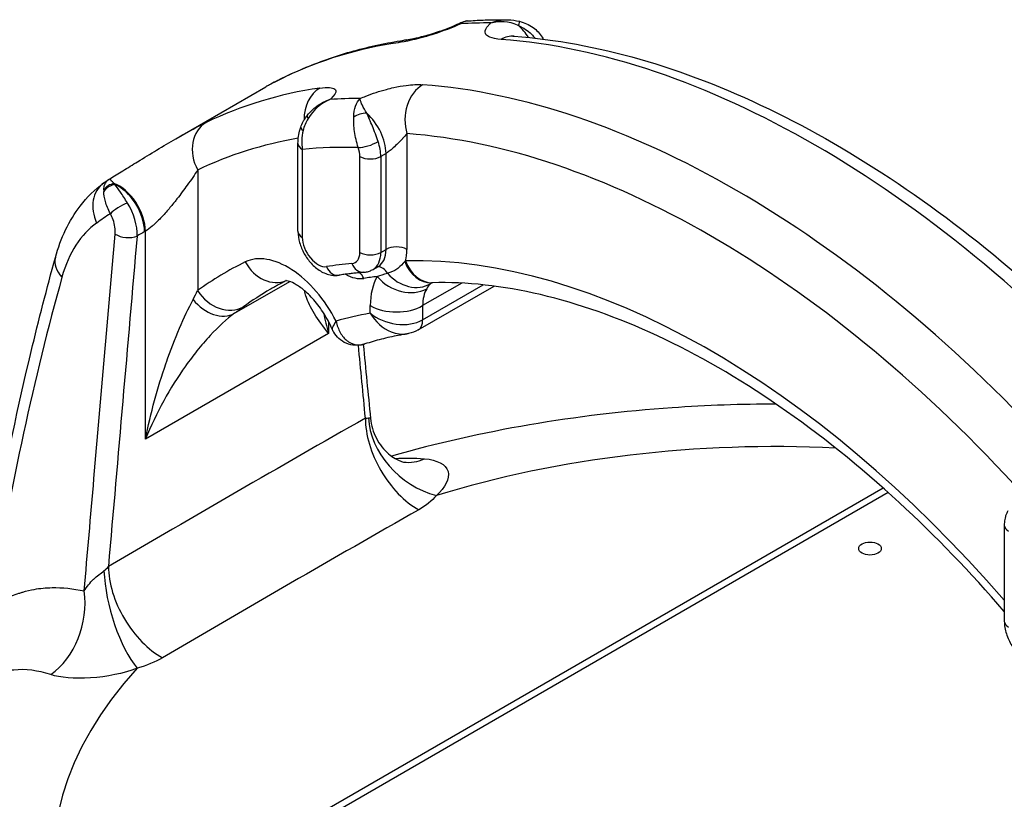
# Model space of a CAD drawing. Header units: millimetres. Extents: x -309 to 8091, y -6405 to -465.
# Tile 13 of 58: x 969 to 1036, y -3708 to -3655. Entities that reach past the tile are written whole.
import ezdxf

# ---------------------------------------------------------------- set-up
doc = ezdxf.new("R2010")
doc.units = ezdxf.units.MM
doc.header["$LTSCALE"] = 20
doc.layers.add('02-LINIE-035', color=2, linetype='CONTINUOUS')

msp = doc.modelspace()

# ---------------------------------------------------------------- linework, layer by layer
at = {"layer": '02-LINIE-035'}
for p, q in [((979.968, -3663.12), (986.039, -3659.615)), ((989.776, -3659.689), (989.776, -3659.689)), ((990.362, -3660.471), (990.362, -3660.471)), ((990.673, -3660.166), (990.674, -3660.166)), ((995.578, -3662.777), (995.578, -3670.599)), ((988.214, -3669.377), (988.214, -3663.435)), ((988.507, -3663.843), (988.507, -3669.785)), ((992.396, -3670.803), (992.396, -3664.321)), ((994.164, -3664.116), (993.81, -3664.321)), ((993.81, -3664.321), (993.81, -3670.803)), ((994.164, -3670.599), (994.164, -3664.116)), ((981.436, -3665.237), (981.436, -3673.377)), ((977.901, -3669.368), (977.848, -3669.398)), ((977.901, -3683.414), (977.901, -3669.368)), ((993.81, -3670.803), (994.164, -3670.599)), ((993.293, -3671.947), (993.646, -3671.743)), ((983.931, -3674.913), (987.653, -3672.764)), ((996.328, -3676.04), (1001.463, -3673.076)), ((999.277, -3672.875), (996.639, -3674.398)), ((996.639, -3675.353), (1000.733, -3672.99)), ((993.103, -3674.909), (993.103, -3674.398)), ((996.639, -3674.398), (996.639, -3675.353)), ((990.275, -3675.457), (990.275, -3676.27)), ((990.275, -3676.27), (977.901, -3683.414)), ((992.295, -3677.05), (992.295, -3677.05)), ((1027.756, -3686.72), (977.504, -3715.732)), ((1028.101, -3687.028), (978.254, -3715.807)), ((1035.944, -3689.224), (1035.944, -3695.706))]:
    msp.add_line(p, q, dxfattribs=at)
for centre, major_axis, ratio, start_param, end_param in [((1024.923, -3723.768), (-37.5, 64.952), 0.57735, 5.960374, 6.003917), ((1002.934, -3656.161), (0.25, 0.968), 0.020789, 5.49185, 6.283181), ((1002.649, -3657.176), (-1.25, 2.165), 0.57735, 4.791837, 5.226025), ((1023.155, -3724.788), (-37.5, 64.952), 0.57735, 6.057608, 6.239921), ((995.932, -3658.911), (-0.362, 2.474), 0.795811, 0, 0.306357), ((995.932, -3658.911), (-0.362, 2.474), 0.795811, 6.282934, 6.283185), ((1002.649, -3658.695), (0.183, 2.493), 0.76009, 0.000094, 0.476772), ((1023.155, -3724.788), (-37.5, 64.952), 0.57735, 5.08627, 5.909304), ((1002.649, -3658.695), (0.183, 2.493), 0.76009, 0, 0.000094), ((988.507, -3661.155), (-1.085, 2.252), 0.815733, 0.000003, 0.06109), ((988.504, -3661.157), (-1.076, 2.258), 0.81573, 0.003275, 0.003278), ((1017.852, -3727.85), (-37.5, 64.952), 0.57735, 6.057608, 6.239921), ((990.628, -3661.973), (-0.362, 2.474), 0.795811, 0.306357, 1.409539), ((989.512, -3660.289), (-0.728, -0.685), 0.071099, 3.632424, 3.63372), ((997.346, -3661.757), (0.183, 2.493), 0.76009, 0.476772, 2.047569), ((1017.852, -3727.85), (-37.5, 64.952), 0.57735, 5.08627, 5.909304), ((988.559, -3661.172), (-1.25, 2.165), 0.57735, 4.61962, 4.619641), ((988.559, -3661.172), (-1.25, 2.165), 0.57735, 4.6, 4.600113), ((1016.084, -3728.871), (-37.5, 64.952), 0.57735, 5.960373, 6.003917), ((988.507, -3661.203), (-1.25, 2.165), 0.57735, 4.598706, 4.598836), ((983.204, -3664.217), (-1.085, 2.252), 0.815733, 0.06109, 1.631886), ((989.625, -3662.172), (-0.781, 0.624), 0.246326, 0.00023, 0.598446), ((992.681, -3662.08), (-0.985, -0.17), 0.665871, 4.405188, 5.382889), ((992.396, -3663.096), (-1.25, 2.165), 0.57735, 3.926991, 5.226025), ((989.351, -3662.662), (-0.947, 0.322), 0.265582, 0.000048, 0.681703), ((990.628, -3661.973), (-0.362, 2.474), 0.795811, 1.564595, 1.564805), ((1016.084, -3728.871), (-36.25, 62.787), 0.57735, 6.072111, 6.239921), ((1016.084, -3728.869), (-36.249, 62.785), 0.57735, 6.066247, 6.066255), ((992.996, -3663.312), (0.947, 0.322), 0.265281, 3.783601, 5.354397), ((992.043, -3663.3), (-1.25, 2.165), 0.57735, 3.926991, 4.381481), ((1016.084, -3728.871), (-36.25, 62.787), 0.57735, 5.08627, 5.909304), ((989.214, -3663.435), (-1, 0), 0.57735, 0.000051, 0.785398), ((1014.317, -3729.891), (-36.25, 62.787), 0.57735, 5.941933, 6.025372), ((991.336, -3663.708), (-0.75, 1.299), 0.57735, 3.926991, 4.381481), ((993.103, -3663.912), (-1, 0), 0.57735, 0.785398, 2.356194), ((976.554, -3668.133), (-1.469, 2.023), 0.812102, 0, 1.332676), ((976.88, -3668.399), (-1.52, 2.448), 0.386947, 0.530086, 0.590902), ((975.927, -3667.027), (-0.973, -0.23), 0.890106, 4.643358, 5.508473), ((975.942, -3667.083), (-0.964, -0.267), 0.864868, 4.570222, 5.512875), ((976.976, -3668.341), (-1.494, 2.468), 0.083616, 5.693612, 5.754487), ((976.133, -3668.347), (-1.25, 2.165), 0.57735, 3.926991, 5.692595), ((976.081, -3668.377), (-1.25, 2.165), 0.57735, 3.926991, 5.628866), ((976.309, -3667.912), (0.871, 0.492), 0.239448, 0.97951, 2.513521), ((1012.985, -3731.831), (-36.076, 64.471), 0.5802, 0.037383, 0.063399), ((976.637, -3669.285), (-0.996, 0.087), 0.513484, 0.72995, 2.403573), ((989.214, -3669.377), (-1, 0), 0.57735, 0, 0.785398), ((989.568, -3670.397), (0.75, -1.299), 0.57735, 3.926991, 6.061527), ((992.396, -3669.578), (1.25, -2.165), 0.57735, 0, 0.785398), ((994.871, -3671.007), (-1, 0), 0.57735, 3.926991, 5.497787), ((993.103, -3669.17), (1.75, -3.031), 0.57735, 0.490111, 0.785398), ((974.233, -3671.806), (-2.41, 0.664), 0.640847, 0.000013, 0.813306), ((974.233, -3671.806), (-2.41, 0.665), 0.640847, 0.000159, 0.000171), ((987.531, -3676.705), (-3, 5.196), 0.57735, 4.622483, 6.243721), ((991.336, -3670.19), (0.75, -1.299), 0.57735, 6.016984, 7.068583), ((993.103, -3670.395), (1, 0), 0.57735, 3.926991, 5.497787), ((992.043, -3669.782), (1.25, -2.165), 0.57735, 0, 0.785398), ((1016.084, -3728.871), (-31.5, 54.56), 0.57735, 5.035713, 5.97885), ((997.239, -3670.348), (0.063, -2.499), 0.778976, 5.113227, 6.283185), ((1016.084, -3728.871), (-32.75, 56.725), 0.57735, 6.243721, 6.342969), ((986.42, -3670.423), (1.099, -2.245), 0.815861, 4.768127, 6.236042), ((1014.317, -3729.891), (-32, 55.426), 0.57735, 6.016984, 6.061527), ((990.842, -3671.352), (0.151, -0.989), 0.79652, 5.013826, 6.283185), ((992.569, -3671.149), (0.082, -0.997), 0.787737, 5.068557, 6.283185), ((993.624, -3672.768), (-0.082, 0.997), 0.787737, 5.243476, 6.208784), ((997.14, -3670.351), (0.105, -2.498), 0.766985, 5.12298, 6.282646), ((991.336, -3669.377), (1.75, -3.031), 0.57735, 5.530296, 6.061527), ((991.951, -3672.964), (-0.151, 0.989), 0.79652, 5.013826, 5.516096), ((1016.084, -3728.871), (-31, 53.694), 0.57735, 6.037121, 6.061527), ((997.346, -3676.847), (-3, 5.196), 0.57735, 0.312308, 0.785398), ((995.337, -3671.414), (2.148, -1.28), 0.777, 4.302478, 5.873274), ((995.848, -3670.806), (1.558, -1.955), 0.846971, 4.754833, 6.161147), ((1017.852, -3727.85), (-31.5, 54.56), 0.57735, 0, 0.059783), ((999.114, -3675.827), (-1.75, 3.031), 0.57735, 0.312308, 0.785398), ((997.14, -3670.351), (0.105, -2.498), 0.766985, 6.282646, 6.283185), ((974.762, -3680.962), (7.442, 10.418), 0.128783, 5.534391, 5.61513), ((982.587, -3672.811), (1.496, -2.003), 0.748422, 4.738713, 6.186423), ((983.204, -3672.356), (1.467, -2.025), 0.815038, 4.628093, 6.198889), ((994.871, -3673.377), (2.5, 0), 0.57735, 3.926991, 5.497787), ((1016.084, -3728.871), (-29.75, 51.529), 0.57735, 6.07563, 6.142838), ((995.578, -3674.741), (0.75, -1.299), 0.57735, 0, 0.785398), ((995.578, -3674.741), (0.75, -1.299), 0.57735, 6.283133, 6.283185), ((984.088, -5186.715), (918.401, 1590.717), 0.57735, 0.778712, 0.792085), ((996.308, -3684.033), (2.475, -4.345), 0.581198, 3.930357, 5.526465), ((997.505, -3683.071), (3.829, -3.216), 0.747037, 3.730132, 5.286283), ((1020.504, -3712.131), (48.867, 0), 0.57735, 1.48814, 2.059395), ((995.987, -3680.001), (-0.631, -4.96), 0.698522, 6.281718, 6.283181), ((995.987, -3680.001), (-0.631, -4.96), 0.698522, 6.283181, 6.684461), ((859.218, -5095.632), (-1035.704, -1493.715), 0.516736, 3.965552, 3.979029), ((1036.944, -3689.224), (-1, 0), 0.57735, 0, 0.785398), ((977.239, -3694.772), (1.38, -4.806), 0.340042, 4.079707, 5.635859), ((978.939, -3694.061), (2.525, -4.316), 0.573477, 3.92367, 5.519778), ((969.913, -3695.055), (-1.103, -4.877), 0.7699, 0.705301, 2.026829), ((1036.944, -3695.706), (-1, 0), 0.57735, 0, 0.785398), ((1020.504, -3712.131), (-48.867, 0), 0.57735, 5.794587, 8.34258)]:
    msp.add_ellipse(centre, major_axis=major_axis, ratio=ratio, start_param=start_param, end_param=end_param, dxfattribs=at)
msp.add_ellipse((1026.868, -3690.801), major_axis=(0.762, 0), ratio=0.57735, dxfattribs=at)
for points, knots in [([(999.214, -3655.364), (998.632, -3655.627), (997.992, -3655.866), (997.386, -3656.059), (997.22, -3656.112), (997.056, -3656.161), (996.896, -3656.208), (996.153, -3656.423), (995.5, -3656.565), (994.993, -3656.639)], [0, 0, 0, 0, 0.392187, 0.392187, 0.392187, 0.5, 0.5, 0.5, 1, 1, 1, 1]), ([(995.57, -3656.437), (995.691, -3656.419), (995.85, -3656.391), (996.245, -3656.309), (996.495, -3656.249), (997.077, -3656.091), (997.426, -3655.986), (998.089, -3655.759), (998.411, -3655.636), (998.889, -3655.435), (999.062, -3655.357), (999.219, -3655.281)], [0, 0, 0, 0, 0.1636056, 0.1636056, 0.3613859, 0.3613859, 0.5898765, 0.5898765, 0.7891997, 0.7891997, 0.9069942, 0.9069942, 0.9069942, 0.9069942]), ([(999.642, -3655.167), (999.822, -3655.154), (1000.003, -3655.143), (1000.366, -3655.123), (1000.547, -3655.115), (1000.912, -3655.101), (1001.094, -3655.096), (1001.46, -3655.088), (1001.644, -3655.086), (1001.993, -3655.084), (1002.158, -3655.084), (1002.324, -3655.086)], [5.77145531, 5.77145531, 5.77145531, 5.77145531, 5.78262194, 5.78262194, 5.79378857, 5.79378857, 5.8049552, 5.8049552, 5.81612182, 5.81612182, 5.82614999, 5.82614999, 5.82614999, 5.82614999]), ([(1001.942, -3656.416), (1001.617, -3656.392), (1001.359, -3656.339), (1001.172, -3656.258), (1001.054, -3656.206), (1000.967, -3656.145), (1000.915, -3656.072), (1000.885, -3656.03), (1000.866, -3655.985), (1000.859, -3655.935), (1000.841, -3655.802), (1000.912, -3655.644), (1001.081, -3655.465), (1001.12, -3655.424), (1001.164, -3655.382), (1001.213, -3655.339), (1001.227, -3655.327), (1001.241, -3655.315), (1001.256, -3655.302)], [0, 0, 0, 0, 0.306395, 0.306395, 0.306395, 0.5, 0.5, 0.5, 0.610594, 0.610594, 0.610594, 0.910773, 0.910773, 0.910773, 0.979965, 0.979965, 0.979965, 1, 1, 1, 1]), ([(1001.256, -3655.302), (1001.833, -3655.137), (1002.474, -3655.17), (1003.019, -3655.43), (1003.055, -3655.447), (1003.089, -3655.465), (1003.124, -3655.484)], [0, 0, 0, 0, 0.939344, 0.939344, 0.939344, 1, 1, 1, 1]), ([(1003.184, -3655.192), (1003.51, -3655.277), (1003.83, -3655.417), (1004.345, -3655.784), (1004.557, -3656.006), (1004.739, -3656.303), (1004.765, -3656.349), (1004.79, -3656.397)], [0, 0, 0, 0, 0.2025173, 0.2025173, 0.3807112, 0.3807112, 0.4128577, 0.4128577, 0.4128577, 0.4128577]), ([(1003.124, -3655.484), (1003.445, -3655.623), (1003.745, -3655.819), (1003.994, -3656.062), (1004.079, -3656.146), (1004.159, -3656.236), (1004.232, -3656.33)], [0, 0, 0, 0, 0.4821138, 0.4821138, 0.4821138, 0.647715, 0.647715, 0.647715, 0.647715]), ([(987.423, -3658.902), (987.929, -3658.659), (988.444, -3658.43), (989.489, -3658.006), (990.019, -3657.809), (991.093, -3657.448), (991.638, -3657.284), (992.74, -3656.987), (993.297, -3656.854), (994.425, -3656.622), (994.995, -3656.521), (995.57, -3656.437)], [5.5410516, 5.5410516, 5.5410516, 5.5410516, 5.5775141, 5.5775141, 5.6139767, 5.6139767, 5.6504392, 5.6504392, 5.6869018, 5.6869018, 5.7233644, 5.7233644, 5.7233644, 5.7233644]), ([(1002.741, -3656.192), (1002.741, -3656.192), (1002.743, -3656.192), (1002.761, -3656.195), (1002.79, -3656.198), (1002.832, -3656.202)], [0.7147552, 0.7147552, 0.7147552, 0.7147552, 0.7427834, 0.7427834, 0.8167823, 0.8167823, 0.8167823, 0.8167823]), ([(1002.832, -3656.202), (1005.597, -3656.405), (1008.437, -3656.926), (1014.191, -3658.574), (1017.107, -3659.7), (1022.946, -3662.515), (1025.871, -3664.205), (1031.66, -3668.098), (1034.524, -3670.302), (1040.124, -3675.165), (1042.86, -3677.824), (1045.497, -3680.676)], [5.8716685, 5.8716685, 5.8716685, 5.8716685, 6.0362752, 6.0362752, 6.2008819, 6.2008819, 6.3654887, 6.3654887, 6.5300954, 6.5300954, 6.6947022, 6.6947022, 6.6947022, 6.6947022]), ([(987.312, -3658.961), (986.882, -3659.168), (986.537, -3659.342), (986.276, -3659.483), (986.188, -3659.531), (986.109, -3659.574), (986.041, -3659.613)], [0, 0, 0, 0, 0.2781736, 0.2781736, 0.2781736, 0.3729044, 0.3729044, 0.3729044, 0.3729044]), ([(989.69, -3659.701), (990.197, -3659.627), (990.561, -3659.651), (990.707, -3659.781), (990.739, -3659.808), (990.76, -3659.841), (990.77, -3659.879), (990.802, -3660.007), (990.691, -3660.195), (990.429, -3660.42), (990.411, -3660.435), (990.392, -3660.451), (990.373, -3660.468)], [0, 0, 0, 0, 0.5, 0.5, 0.5, 0.607782, 0.607782, 0.607782, 0.97431, 0.97431, 0.97431, 1, 1, 1, 1]), ([(992.418, -3660.405), (992.544, -3660.35), (992.673, -3660.296), (992.806, -3660.243), (993.254, -3660.065), (993.723, -3659.911), (994.186, -3659.788), (994.356, -3659.743), (994.524, -3659.703), (994.688, -3659.667), (994.975, -3659.604), (995.252, -3659.556), (995.518, -3659.522), (995.938, -3659.469), (996.313, -3659.454), (996.639, -3659.478)], [0, 0, 0, 0, 0.089157, 0.089157, 0.089157, 0.389381, 0.389381, 0.389381, 0.5, 0.5, 0.5, 0.693605, 0.693605, 0.693605, 1, 1, 1, 1]), ([(992.871, -3661.403), (992.615, -3661), (992.464, -3660.68), (992.427, -3660.486), (992.421, -3660.456), (992.418, -3660.429), (992.418, -3660.405)], [0, 0, 0, 0, 0.8651986, 0.8651986, 0.8651986, 1, 1, 1, 1]), ([(989.626, -3660.827), (989.654, -3660.806), (989.671, -3660.792), (989.676, -3660.789), (989.676, -3660.788), (989.676, -3660.788)], [0.01929153, 0.01929153, 0.01929153, 0.01929153, 0.08550655, 0.08550655, 0.0961756, 0.0961756, 0.0961756, 0.0961756]), ([(979.969, -3663.119), (980.168, -3663.004), (980.361, -3662.894), (980.548, -3662.79), (981.091, -3662.487), (981.578, -3662.23), (982.009, -3662.022)], [0.626089, 0.626089, 0.626089, 0.626089, 0.7218264, 0.7218264, 0.7218264, 1, 1, 1, 1]), ([(988.404, -3662.34), (988.491, -3662.085), (988.623, -3661.842), (988.804, -3661.6), (988.824, -3661.574), (988.844, -3661.548)], [0, 0, 0, 0, 0.1641241, 0.1641241, 0.1839233, 0.1839233, 0.1839233, 0.1839233]), ([(992.289, -3663.721), (992.172, -3663.374), (992.085, -3662.994), (992.035, -3662.631), (991.988, -3662.294), (991.97, -3661.967), (991.98, -3661.672)], [0, 0, 0, 0, 0.518172, 0.518172, 0.518172, 1, 1, 1, 1]), ([(993.631, -3663.321), (993.513, -3662.973), (993.377, -3662.608), (993.242, -3662.27), (993.116, -3661.955), (992.99, -3661.66), (992.871, -3661.403)], [0, 0, 0, 0, 0.517886, 0.517886, 0.517886, 1, 1, 1, 1]), ([(988.214, -3663.435), (988.214, -3663.126), (988.264, -3662.8), (988.373, -3662.435), (988.388, -3662.388), (988.404, -3662.34)], [0.0000065, 0.0000065, 0.0000065, 0.0000065, 0.204748, 0.204748, 0.2353289, 0.2353289, 0.2353289, 0.2353289]), ([(975.496, -3665.821), (975.778, -3665.653), (976.08, -3665.47), (976.713, -3665.084), (977.051, -3664.877), (977.819, -3664.405), (978.251, -3664.141), (979.118, -3663.618), (979.555, -3663.358), (979.969, -3663.119)], [0, 0, 0, 0, 0.212214, 0.212214, 0.446585, 0.446585, 0.759976, 0.759976, 1.104768, 1.104768, 1.104768, 1.104768]), ([(995.578, -3662.777), (995.492, -3662.88), (995.391, -3662.994), (995.278, -3663.117), (995.274, -3663.12), (995.271, -3663.124), (995.267, -3663.128), (995.162, -3663.242), (995.046, -3663.363), (994.918, -3663.49), (994.91, -3663.497), (994.902, -3663.505), (994.894, -3663.513), (994.79, -3663.615), (994.676, -3663.723), (994.553, -3663.828), (994.538, -3663.841), (994.522, -3663.855), (994.506, -3663.868), (994.466, -3663.902), (994.425, -3663.935), (994.384, -3663.966), (994.34, -3664), (994.295, -3664.032), (994.253, -3664.061), (994.222, -3664.081), (994.192, -3664.1), (994.164, -3664.116)], [0, 0, 0, 0, 0.286378, 0.286378, 0.286378, 0.29564, 0.29564, 0.29564, 0.558868, 0.558868, 0.558868, 0.575182, 0.575182, 0.575182, 0.785601, 0.785601, 0.785601, 0.812499, 0.812499, 0.812499, 0.878989, 0.878989, 0.878989, 0.949513, 0.949513, 0.949513, 1, 1, 1, 1]), ([(981.436, -3665.237), (981.228, -3665.559), (980.992, -3665.901), (980.726, -3666.27), (980.516, -3666.562), (980.286, -3666.871), (980.038, -3667.188), (979.98, -3667.263), (979.92, -3667.338), (979.86, -3667.414), (979.709, -3667.602), (979.548, -3667.797), (979.377, -3667.995), (979.286, -3668.1), (979.193, -3668.205), (979.096, -3668.311), (979.024, -3668.389), (978.95, -3668.468), (978.873, -3668.547), (978.762, -3668.662), (978.646, -3668.777), (978.525, -3668.888), (978.473, -3668.935), (978.42, -3668.982), (978.367, -3669.028), (978.21, -3669.161), (978.048, -3669.282), (977.901, -3669.368)], [0, 0, 0, 0, 0.279238, 0.279238, 0.279238, 0.5, 0.5, 0.5, 0.552002, 0.552002, 0.552002, 0.681286, 0.681286, 0.681286, 0.75, 0.75, 0.75, 0.800923, 0.800923, 0.800923, 0.875, 0.875, 0.875, 0.906681, 0.906681, 0.906681, 1, 1, 1, 1]), ([(975.089, -3666.585), (975.093, -3666.45), (975.115, -3666.326), (975.156, -3666.218), (975.212, -3666.072), (975.302, -3665.954), (975.421, -3665.87)], [0, 0, 0, 0, 0.3773337, 0.3773337, 0.3773337, 0.8870009, 0.8870009, 0.8870009, 0.8870009]), ([(975.791, -3666.147), (975.701, -3666.068), (975.63, -3666.002), (975.58, -3665.952), (975.534, -3665.904), (975.506, -3665.869), (975.496, -3665.847), (975.491, -3665.837), (975.49, -3665.83), (975.492, -3665.826), (975.493, -3665.824), (975.494, -3665.822), (975.496, -3665.821)], [0, 0, 0, 0, 0.3723787, 0.3723787, 0.3723787, 0.7209834, 0.7209834, 0.7209834, 0.8675913, 0.8675913, 0.8675913, 0.9255102, 0.9255102, 0.9255102, 0.9255102]), ([(971.822, -3671.142), (972.182, -3669.836), (972.746, -3668.647), (973.955, -3667.07), (974.49, -3666.542), (975.085, -3666.111)], [0, 0, 0, 0, 0.976305, 0.976305, 1.573452, 1.573452, 1.573452, 1.573452]), ([(975.536, -3668.187), (975.388, -3667.902), (975.276, -3667.62), (975.201, -3667.357), (975.132, -3667.112), (975.096, -3666.89), (975.089, -3666.694)], [0, 0, 0, 0, 0.517979, 0.517979, 0.517979, 1, 1, 1, 1]), ([(976.697, -3667.465), (976.525, -3667.193), (976.362, -3666.944), (976.214, -3666.727), (976.075, -3666.524), (975.954, -3666.355), (975.849, -3666.22)], [0, 0, 0, 0, 0.517352, 0.517352, 0.517352, 1, 1, 1, 1]), ([(975.865, -3669.562), (975.877, -3669.416), (975.871, -3669.255), (975.847, -3669.092), (975.823, -3668.929), (975.781, -3668.76), (975.723, -3668.599), (975.672, -3668.456), (975.608, -3668.316), (975.536, -3668.187)], [0, 0, 0, 0, 0.346227, 0.346227, 0.346227, 0.692595, 0.692595, 0.692595, 1, 1, 1, 1]), ([(973.77, -3693.669), (973.99, -3691.137), (974.21, -3688.606), (974.908, -3680.57), (975.386, -3675.066), (975.865, -3669.562)], [0, 0, 0, 0, 0.315066, 0.315066, 1, 1, 1, 1]), ([(988.214, -3669.377), (988.214, -3669.637), (988.255, -3669.891), (988.399, -3670.398), (988.505, -3670.649), (988.77, -3671.12), (988.928, -3671.34), (989.291, -3671.735), (989.496, -3671.912), (989.953, -3672.189), (990.204, -3672.294), (990.648, -3672.363), (990.818, -3672.367), (990.993, -3672.34)], [1.570796, 1.570796, 1.570796, 1.570796, 1.943627, 1.943627, 2.336249, 2.336249, 2.724058, 2.724058, 3.116103, 3.116103, 3.492863, 3.492863, 3.705333, 3.705333, 3.705333, 3.705333]), ([(965.94, -3700.627), (966.994, -3692.612), (968.414, -3684.878), (970.701, -3675.352), (971.247, -3673.232), (971.822, -3671.142)], [0.328377, 0.328377, 0.328377, 0.328377, 6.115264, 6.115264, 7.800952, 7.800952, 7.800952, 7.800952]), ([(992.651, -3672.146), (992.695, -3672.142), (992.738, -3672.137), (992.825, -3672.122), (992.869, -3672.113), (992.956, -3672.091), (993, -3672.078), (993.086, -3672.047), (993.128, -3672.03), (993.212, -3671.991), (993.253, -3671.97), (993.293, -3671.947)], [3.6607898, 3.6607898, 3.6607898, 3.6607898, 3.71403, 3.71403, 3.7672702, 3.7672702, 3.8205104, 3.8205104, 3.8737506, 3.8737506, 3.9269908, 3.9269908, 3.9269908, 3.9269908]), ([(995.425, -3671.422), (995.291, -3671.577), (995.147, -3671.734), (994.994, -3671.857), (994.98, -3671.868), (994.966, -3671.879), (994.952, -3671.89), (994.935, -3671.903), (994.917, -3671.916), (994.899, -3671.929), (994.706, -3672.064), (994.492, -3672.156), (994.259, -3672.208)], [0, 0, 0, 0, 0.415268, 0.415268, 0.415268, 0.453249, 0.453249, 0.453249, 0.5, 0.5, 0.5, 1, 1, 1, 1]), ([(972.267, -3672.472), (970.358, -3679.335), (968.807, -3686.514), (967.574, -3693.991), (967.53, -3694.261), (967.486, -3694.531), (967.442, -3694.801)], [0, 0, 0, 0, 0.965203, 0.965203, 0.965203, 1, 1, 1, 1]), ([(992.651, -3672.146), (992.539, -3672.155), (992.427, -3672.165), (992.204, -3672.187), (992.093, -3672.198), (991.871, -3672.223), (991.76, -3672.236), (991.54, -3672.263), (991.43, -3672.277), (991.211, -3672.308), (991.102, -3672.324), (990.993, -3672.34)], [0.5191971, 0.5191971, 0.5191971, 0.5191971, 0.52810567, 0.52810567, 0.53701423, 0.53701423, 0.54592279, 0.54592279, 0.55483136, 0.55483136, 0.56373992, 0.56373992, 0.56373992, 0.56373992]), ([(987.437, -3672.709), (987.385, -3672.735), (987.334, -3672.761), (987.203, -3672.827), (987.125, -3672.867), (986.969, -3672.949), (986.891, -3672.99), (986.736, -3673.074), (986.659, -3673.117), (986.505, -3673.203), (986.428, -3673.246), (986.352, -3673.29)], [0.74865842, 0.74865842, 0.74865842, 0.74865842, 0.75382702, 0.75382702, 0.7617198, 0.7617198, 0.76961259, 0.76961259, 0.77750538, 0.77750538, 0.78539816, 0.78539816, 0.78539816, 0.78539816]), ([(990.525, -3675.976), (990.372, -3675.624), (990.186, -3675.273), (989.765, -3674.606), (989.53, -3674.29), (989.05, -3673.74), (988.805, -3673.504), (988.35, -3673.134), (988.139, -3672.996), (987.79, -3672.81), (987.649, -3672.758), (987.456, -3672.707), (987.404, -3672.707), (987.399, -3672.707), (987.398, -3672.707), (987.398, -3672.707)], [5.305863, 5.305863, 5.305863, 5.305863, 5.564585, 5.564585, 5.826515, 5.826515, 6.081712, 6.081712, 6.322365, 6.322365, 6.546404, 6.546404, 6.76757, 6.76757, 6.781461, 6.781461, 6.781461, 6.781461]), ([(997.27, -3672.848), (997.268, -3672.849), (997.266, -3672.849), (997.264, -3672.85), (997.264, -3672.85), (997.264, -3672.85)], [0.12251671, 0.12251671, 0.12251671, 0.12251671, 0.1533511, 0.1533511, 0.17367534, 0.17367534, 0.17367534, 0.17367534]), ([(1035.944, -3695.049), (1033.661, -3692.407), (1031.279, -3689.944), (1026.181, -3685.253), (1023.453, -3683.065), (1017.974, -3679.291), (1015.222, -3677.704), (1009.812, -3675.184), (1007.154, -3674.25), (1002.048, -3673.053), (999.6, -3672.789), (997.302, -3672.847)], [5.8180086, 5.8180086, 5.8180086, 5.8180086, 5.9945474, 5.9945474, 6.1869727, 6.1869727, 6.379398, 6.379398, 6.5718232, 6.5718232, 6.7642485, 6.7642485, 6.7642485, 6.7642485]), ([(977.901, -3683.414), (978.263, -3681.641), (978.737, -3679.922), (979.288, -3678.321), (979.3, -3678.287), (979.312, -3678.252), (979.324, -3678.217), (979.601, -3677.422), (979.898, -3676.651), (980.21, -3675.924), (980.51, -3675.224), (980.819, -3674.572), (981.127, -3673.983)], [0, 0, 0, 0, 0.5, 0.5, 0.5, 0.510879, 0.510879, 0.510879, 0.760128, 0.760128, 0.760128, 1, 1, 1, 1]), ([(990.275, -3676.27), (989.543, -3675.337), (988.992, -3674.504), (988.762, -3673.772), (988.76, -3673.765), (988.758, -3673.758), (988.756, -3673.751), (988.719, -3673.632), (988.692, -3673.515), (988.673, -3673.4)], [0, 0, 0, 0, 0.5, 0.5, 0.5, 0.5048796, 0.5048796, 0.5048796, 0.5863729, 0.5863729, 0.5863729, 0.5863729]), ([(983.931, -3674.913), (983.4, -3675.307), (982.841, -3675.82), (982.285, -3676.415), (981.981, -3676.741), (981.679, -3677.091), (981.384, -3677.458), (981.133, -3677.771), (980.886, -3678.097), (980.646, -3678.433), (980.636, -3678.447), (980.626, -3678.462), (980.615, -3678.476), (979.573, -3679.942), (978.633, -3681.636), (977.901, -3683.414)], [0, 0, 0, 0, 0.245705, 0.245705, 0.245705, 0.380341, 0.380341, 0.380341, 0.49512, 0.49512, 0.49512, 0.5, 0.5, 0.5, 1, 1, 1, 1]), ([(993.103, -3674.909), (993.435, -3675.479), (993.952, -3675.945), (994.867, -3676.311), (995.237, -3676.356), (995.58, -3676.302)], [0, 0, 0, 0, 0.5, 0.5, 0.8149866, 0.8149866, 0.8149866, 0.8149866]), ([(993.103, -3674.909), (993.559, -3675.286), (994.203, -3675.558), (995.509, -3675.728), (996.167, -3675.626), (996.639, -3675.353)], [0, 0, 0, 0, 0.5, 0.5, 1, 1, 1, 1]), ([(990.788, -3675.446), (990.682, -3675.604), (990.604, -3675.734), (990.561, -3675.828), (990.527, -3675.902), (990.515, -3675.952), (990.527, -3675.98)], [0, 0, 0, 0, 0.2289486, 0.2289486, 0.2289486, 0.4067061, 0.4067061, 0.4067061, 0.4067061]), ([(992.741, -3676.984), (992.531, -3677.052), (992.307, -3677.084), (991.877, -3677.066), (991.669, -3677.019), (991.296, -3676.862), (991.124, -3676.752), (990.839, -3676.491), (990.721, -3676.34), (990.591, -3676.117), (990.557, -3676.049), (990.527, -3675.98)], [0, 0, 0, 0, 0.1366726, 0.1366726, 0.2657796, 0.2657796, 0.3879298, 0.3879298, 0.506342, 0.506342, 0.5554921, 0.5554921, 0.5554921, 0.5554921]), ([(990.788, -3675.446), (990.85, -3675.726), (990.944, -3675.982), (991.071, -3676.207), (991.2, -3676.436), (991.356, -3676.625), (991.541, -3676.768), (991.571, -3676.792), (991.602, -3676.814), (991.633, -3676.835), (991.811, -3676.953), (992.003, -3677.024), (992.209, -3677.044), (992.342, -3677.058), (992.478, -3677.049), (992.618, -3677.018), (992.659, -3677.008), (992.7, -3676.997), (992.741, -3676.984)], [0, 0, 0, 0, 0.2287555, 0.2287555, 0.2287555, 0.4617374, 0.4617374, 0.4617374, 0.5, 0.5, 0.5, 0.7153392, 0.7153392, 0.7153392, 0.8541851, 0.8541851, 0.8541851, 0.895248, 0.895248, 0.895248, 0.895248]), ([(995.581, -3676.304), (995.384, -3676.335), (995.189, -3676.37), (994.801, -3676.444), (994.609, -3676.484), (994.227, -3676.569), (994.038, -3676.615), (993.662, -3676.711), (993.476, -3676.762), (993.106, -3676.869), (992.923, -3676.925), (992.741, -3676.984)], [0.56902004, 0.56902004, 0.56902004, 0.56902004, 0.58773183, 0.58773183, 0.60644362, 0.60644362, 0.62515541, 0.62515541, 0.64386721, 0.64386721, 0.662579, 0.662579, 0.662579, 0.662579]), ([(996.328, -3676.04), (996.132, -3676.153), (995.914, -3676.235), (995.655, -3676.288), (995.618, -3676.295), (995.581, -3676.301)], [0, 0, 0, 0, 0.1386434, 0.1386434, 0.161584, 0.161584, 0.161584, 0.161584]), ([(1020.527, -3681.05), (1018.178, -3681.05), (1015.828, -3681.131), (1007.004, -3681.749), (1000.607, -3682.833), (994.529, -3684.556)], [7.0681789, 7.0681789, 7.0681789, 7.0681789, 7.1892201, 7.1892201, 7.5249425, 7.5249425, 7.5249425, 7.5249425]), ([(992.987, -3681.985), (993.032, -3681.978), (993.063, -3681.975), (993.083, -3681.98), (993.088, -3681.981), (993.092, -3681.983), (993.096, -3681.985), (993.105, -3681.991), (993.11, -3682.002), (993.112, -3682.015)], [0, 0, 0, 0, 0.1519941, 0.1519941, 0.1519941, 0.190307, 0.190307, 0.190307, 0.2919637, 0.2919637, 0.2919637, 0.2919637]), ([(993.111, -3682.015), (993.156, -3682.473), (993.295, -3682.943), (993.723, -3683.764), (994.018, -3684.129), (994.484, -3684.53), (994.64, -3684.639), (994.906, -3684.794), (995.021, -3684.849), (995.185, -3684.914), (995.243, -3684.933), (995.329, -3684.957), (995.354, -3684.961), (995.354, -3684.961)], [0, 0, 0, 0, 0.340982, 0.340982, 0.678553, 0.678553, 0.838244, 0.838244, 0.969747, 0.969747, 1.065361, 1.065361, 1.168804, 1.168804, 1.168804, 1.168804]), ([(996.759, -3684.739), (997.617, -3684.812), (998.219, -3685.111), (998.354, -3685.598), (998.488, -3686.084), (998.155, -3686.687), (997.566, -3687.219)], [0, 0, 0, 0, 0.5, 0.5, 0.5, 1, 1, 1, 1]), ([(1036.179, -3688.26), (1036.144, -3688.323), (1036.113, -3688.387), (1036.061, -3688.516), (1036.039, -3688.581), (1036.002, -3688.71), (1035.988, -3688.775), (1035.965, -3688.904), (1035.957, -3688.969), (1035.946, -3689.097), (1035.944, -3689.16), (1035.944, -3689.224)], [1.1163057, 1.1163057, 1.1163057, 1.1163057, 1.2072038, 1.2072038, 1.298102, 1.298102, 1.3890001, 1.3890001, 1.4798982, 1.4798982, 1.5707963, 1.5707963, 1.5707963, 1.5707963]), ([(973.77, -3693.669), (973.854, -3693.53), (973.951, -3693.389), (974.065, -3693.246), (974.162, -3693.124), (974.273, -3693), (974.401, -3692.878), (974.403, -3692.875), (974.406, -3692.873), (974.409, -3692.87), (974.514, -3692.77), (974.633, -3692.67), (974.762, -3692.57), (974.764, -3692.568), (974.766, -3692.567), (974.769, -3692.565), (974.877, -3692.481), (974.994, -3692.396), (975.105, -3692.308)], [0, 0, 0, 0, 0.315553, 0.315553, 0.315553, 0.583864, 0.583864, 0.583864, 0.589444, 0.589444, 0.589444, 0.809999, 0.809999, 0.809999, 0.814148, 0.814148, 0.814148, 1, 1, 1, 1]), ([(967.442, -3694.801), (967.892, -3694.474), (968.366, -3694.21), (968.862, -3694.006), (969.024, -3693.939), (969.192, -3693.881), (969.359, -3693.827), (969.434, -3693.802), (969.509, -3693.779), (969.584, -3693.756)], [0, 0, 0, 0, 0.677989, 0.677989, 0.677989, 0.90028, 0.90028, 0.90028, 1, 1, 1, 1]), ([(969.584, -3693.756), (969.596, -3693.753), (969.608, -3693.749), (969.62, -3693.745), (969.872, -3693.669), (970.13, -3693.607), (970.394, -3693.559), (970.785, -3693.489), (971.184, -3693.45), (971.594, -3693.442), (972.293, -3693.429), (973.021, -3693.506), (973.77, -3693.669)], [0, 0, 0, 0, 0.009223, 0.009223, 0.009223, 0.207241, 0.207241, 0.207241, 0.5, 0.5, 0.5, 1, 1, 1, 1]), ([(1035.944, -3695.706), (1035.944, -3695.853), (1035.957, -3695.997), (1036.005, -3696.283), (1036.039, -3696.423), (1036.127, -3696.699), (1036.18, -3696.835), (1036.302, -3697.099), (1036.371, -3697.227), (1036.525, -3697.475), (1036.609, -3697.594), (1036.701, -3697.706)], [1.570796, 1.570796, 1.570796, 1.570796, 1.781116, 1.781116, 1.991436, 1.991436, 2.201756, 2.201756, 2.412076, 2.412076, 2.622396, 2.622396, 2.622396, 2.622396]), ([(971.508, -3699.318), (970.639, -3699.036), (969.804, -3698.926), (969.009, -3699.007), (968.813, -3699.028), (968.62, -3699.059), (968.43, -3699.103), (968.242, -3699.146), (968.057, -3699.202), (967.875, -3699.271), (967.846, -3699.281), (967.818, -3699.292), (967.79, -3699.304), (967.458, -3699.437), (967.137, -3699.612), (966.829, -3699.831)], [0, 0, 0, 0, 0.504061, 0.504061, 0.504061, 0.628889, 0.628889, 0.628889, 0.753092, 0.753092, 0.753092, 0.772384, 0.772384, 0.772384, 1, 1, 1, 1]), ([(977.355, -3698.888), (976.407, -3699.242), (975.298, -3699.471), (974.202, -3699.542), (973.106, -3699.613), (972.137, -3699.523), (971.508, -3699.318)], [0, 0, 0, 0, 0.5, 0.5, 0.5, 1, 1, 1, 1])]:
    msp.add_open_spline(points, degree=3, knots=knots, dxfattribs=at)
for points in [[(999.635, -3655.169), (999.489, -3655.181), (999.346, -3655.246), (999.214, -3655.364)], [(999.214, -3655.364), (999.217, -3655.31), (999.219, -3655.282), (999.219, -3655.282)], [(999.219, -3655.281), (999.346, -3655.22), (999.49, -3655.179), (999.635, -3655.167)], [(999.219, -3655.282), (999.219, -3655.282), (999.219, -3655.282), (999.219, -3655.282)], [(999.642, -3655.168), (999.64, -3655.168), (999.637, -3655.168), (999.635, -3655.169)], [(1001.257, -3655.302), (1001.611, -3655.156), (1001.996, -3655.083), (1002.381, -3655.087)], [(1002.381, -3655.087), (1002.388, -3655.087), (1002.396, -3655.088), (1002.403, -3655.088)], [(1002.403, -3655.086), (1002.666, -3655.091), (1002.93, -3655.127), (1003.184, -3655.192)], [(986.095, -3659.583), (986.432, -3659.392), (986.866, -3659.17), (987.423, -3658.902)], [(986.041, -3659.613), (986.041, -3659.614), (986.04, -3659.614), (986.039, -3659.615)], [(990.294, -3659.662), (990.294, -3659.663), (990.294, -3659.663), (990.294, -3659.663)], [(990.373, -3660.468), (989.777, -3660.728), (989.245, -3661.193), (988.893, -3661.765)], [(989.6, -3660.846), (989.83, -3660.687), (990.094, -3660.558), (990.373, -3660.468)], [(991.98, -3661.672), (991.998, -3661.109), (992.157, -3660.655), (992.418, -3660.405)], [(988.844, -3661.548), (989.053, -3661.286), (989.306, -3661.051), (989.585, -3660.855)], [(989.586, -3660.856), (989.59, -3660.853), (989.595, -3660.85), (989.6, -3660.846)], [(988.893, -3661.765), (988.738, -3662.017), (988.626, -3662.284), (988.562, -3662.571)], [(988.562, -3662.571), (988.464, -3663.01), (988.446, -3663.444), (988.507, -3663.843)], [(975.085, -3666.111), (975.193, -3666.032), (975.301, -3665.954), (975.411, -3665.877)], [(975.421, -3665.87), (975.422, -3665.869), (975.423, -3665.869), (975.424, -3665.868)], [(975.423, -3665.868), (975.447, -3665.852), (975.471, -3665.836), (975.496, -3665.821)], [(975.496, -3665.821), (975.496, -3665.821), (975.496, -3665.821), (975.496, -3665.821)], [(977.344, -3669.693), (977.377, -3668.999), (977.13, -3668.149), (976.697, -3667.465)], [(974.611, -3668.816), (973.544, -3669.576), (972.73, -3670.809), (972.267, -3672.472)], [(977.344, -3669.693), (976.697, -3677.136), (976.05, -3684.578), (975.403, -3692.02)], [(977.848, -3669.398), (977.68, -3669.495), (977.512, -3669.593), (977.344, -3669.693)], [(995.425, -3671.422), (995.441, -3671.404), (995.456, -3671.386), (995.471, -3671.368)], [(993.569, -3672.435), (993.794, -3672.339), (994.023, -3672.265), (994.259, -3672.208)], [(997.193, -3672.907), (997.088, -3672.992), (996.998, -3673.106), (996.911, -3673.253)], [(997.275, -3672.848), (997.246, -3672.867), (997.218, -3672.886), (997.193, -3672.907)], [(997.302, -3672.847), (997.284, -3672.847), (997.265, -3672.848), (997.245, -3672.849)], [(984.526, -3674.474), (984.341, -3674.609), (984.142, -3674.755), (983.931, -3674.913)], [(989.94, -3674.883), (990.037, -3675.338), (990.15, -3675.8), (990.275, -3676.27)], [(995.58, -3676.302), (995.581, -3676.302), (995.581, -3676.302), (995.581, -3676.301)], [(992.772, -3681.992), (992.614, -3680.352), (992.455, -3678.712), (992.297, -3677.072)], [(992.629, -3677.017), (992.79, -3678.683), (992.951, -3680.349), (993.112, -3682.015)], [(992.772, -3681.992), (992.859, -3681.995), (992.932, -3681.993), (992.987, -3681.985)], [(994.781, -3684.721), (995.416, -3684.675), (996.079, -3684.682), (996.759, -3684.739)], [(997.566, -3687.219), (997.267, -3687.577), (996.87, -3687.897), (996.374, -3688.18)], [(975.105, -3692.308), (975.216, -3692.221), (975.316, -3692.124), (975.403, -3692.02)], [(979.052, -3698.18), (978.555, -3698.471), (977.989, -3698.706), (977.355, -3698.888)]]:
    msp.add_open_spline(points, degree=3, dxfattribs=at)

doc.saveas('drawing.dxf')
